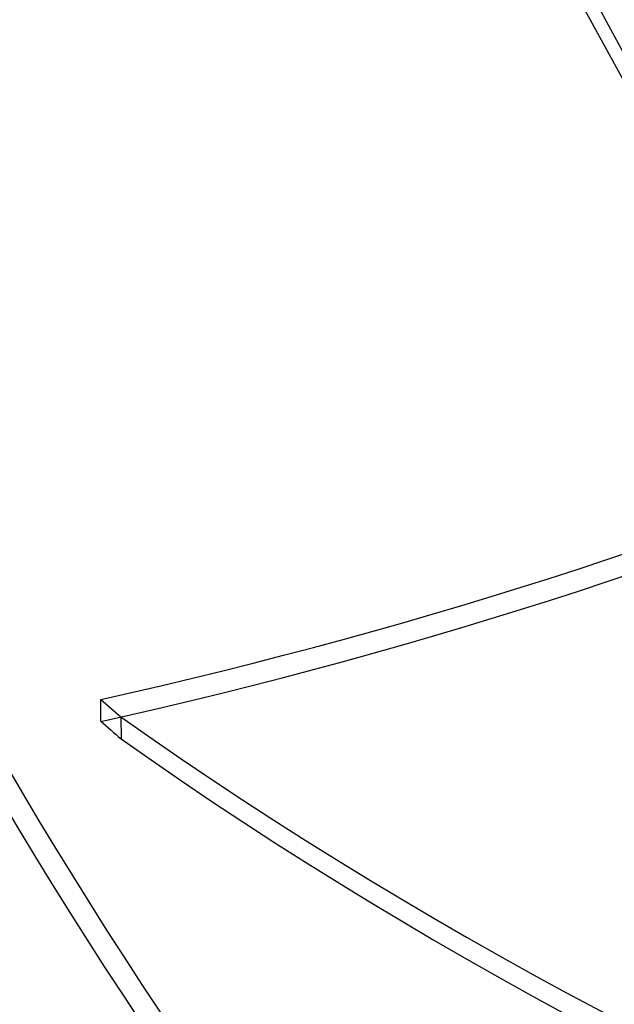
# Model space of a CAD drawing. Header units: millimetres. Extents: x -163 to 160, y -206 to 203.
# Tile 12 of 97: x -117 to -96, y -69 to -34. Entities that reach past the tile are written whole.
import ezdxf

# ---------------------------------------------------------------- set-up
doc = ezdxf.new("R2010")
doc.units = ezdxf.units.MM
doc.layers.add('MAIN-1', color=7, linetype='Continuous')
doc.layers.add('MAIN-2', color=7, linetype='Continuous')

msp = doc.modelspace()

# ---------------------------------------------------------------- linework, layer by layer
at = {"layer": 'MAIN-1'}
msp.add_line((-113.854, -58.81), (-113.861, -58.042), dxfattribs=at)
for centre, major_axis, ratio, start_param, end_param in [((-27, -23.383), (-83.796, 96.759), 0.75, 0, 2.284521), ((-27, -23.383), (83.141, -96.003), 0.75, -3.141592, -0.857072), ((12.324, 10.673), (91.039, -105.123), 0.75, -2.355882, -1.685729), ((-2, -1.732), (-83.141, 96.003), 0.75, 0.713724, 1.422251), ((18.724, 16.215), (91.039, -105.123), 0.75, -2.238167, -1.671893), ((5.924, 5.13), (91.039, -105.123), 0.75, -1.873323, -1.703266), ((-156.342, 21.752), (-132.074, -1.257), 0.639927, 1.892167, 2.438799), ((-156.335, 20.983), (-132.074, -1.257), 0.639927, 1.892167, 2.438799), ((-11.996, -10.777), (125.994, 1.199), 0.639927, -2.518338, -2.508904), ((7.398, 10.319), (161.791, 1.539), 0.639927, -2.417525, -1.804408)]:
    msp.add_ellipse(centre, major_axis=major_axis, ratio=ratio, start_param=start_param, end_param=end_param, dxfattribs=at)
at = {"layer": 'MAIN-2'}
msp.add_line((-113.157, -58.651), (-113.15, -59.419), dxfattribs=at)
for centre, major_axis, ratio, start_param, end_param in [((18.724, 16.215), (-91.871, 106.083), 0.75, 0.713724, 1.473422), ((12.324, 10.673), (-91.871, 106.083), 0.75, 0.713724, 1.473422), ((5.924, 5.13), (-91.871, 106.083), 0.75, 0.713724, 1.473422), ((0, 0), (-85.76, 99.027), 0.75, 0.713724, 3.855317), ((-0.5, -0.433), (86.414, -99.783), 0.75, -2.427868, -0.246809), ((-2.5, -2.165), (-83.796, 96.759), 0.75, 0.713724, 2.284521), ((-12.004, -10.008), (-125.994, -1.199), 0.639927, 0.623255, 0.632689), ((7.391, 11.087), (-161.791, -1.539), 0.639927, 0.724068, 1.337185)]:
    msp.add_ellipse(centre, major_axis=major_axis, ratio=ratio, start_param=start_param, end_param=end_param, dxfattribs=at)

doc.saveas('drawing.dxf')
